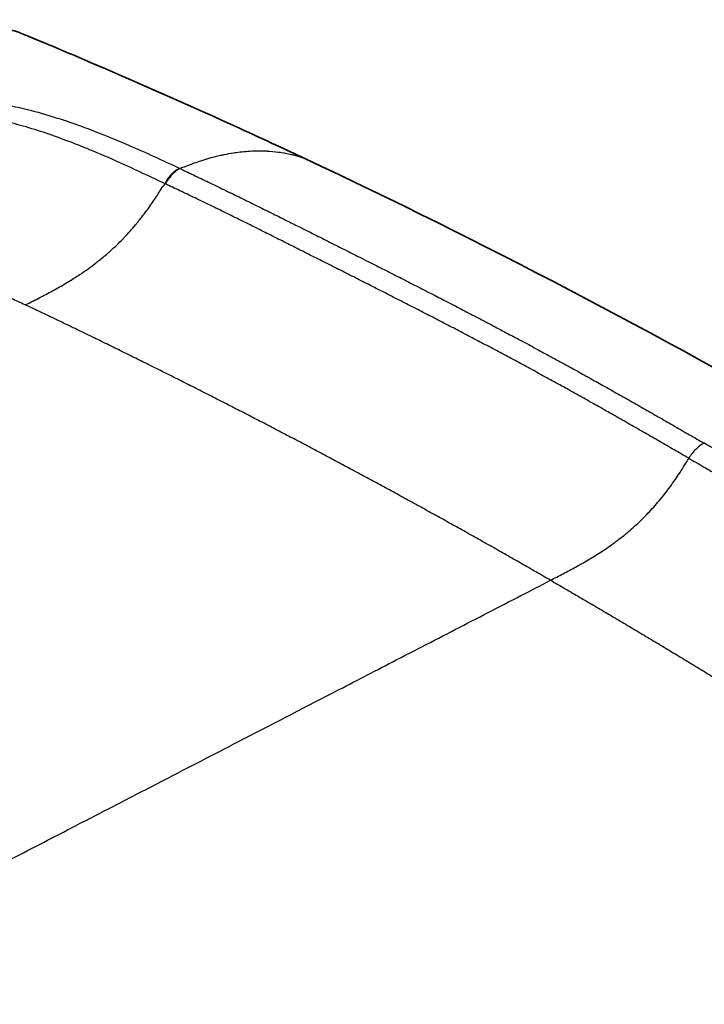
# Model space of a CAD drawing. Header units: millimetres. Extents: x 437 to 2596, y 423 to 1674.
# Tile 14 of 97: x 693 to 770, y 837 to 948. Entities that reach past the tile are written whole.
import ezdxf

# ---------------------------------------------------------------- set-up
doc = ezdxf.new("R2010")
doc.units = ezdxf.units.MM
doc.header["$LTSCALE"] = 5
doc.layers.add('0_CWD_4', color=7, linetype='Continuous', lineweight=25)
doc.layers.add('0_CWD_Line_035', color=7, linetype='Continuous', lineweight=35)

msp = doc.modelspace()

# ---------------------------------------------------------------- linework, layer by layer
at = {"layer": '0_CWD_4'}
msp.add_line((722.36, 925.66), (722.36, 925.65), dxfattribs=at)
for points in [[(692.76, 946.55), (692.78, 946.55), (692.81, 946.54), (692.83, 946.54)], [(721.64, 933.91), (721.65, 933.91), (721.66, 933.9), (721.67, 933.9)], [(724.85, 932.41), (724.86, 932.41), (724.87, 932.4), (724.88, 932.4)], [(783.9, 901.51), (783.35, 901.83), (782.25, 902.46), (780.59, 903.41), (778.93, 904.36), (777.26, 905.31), (775.59, 906.25), (773.93, 907.17), (772.25, 908.11), (770.59, 909.03), (768.92, 909.95), (767.24, 910.87), (765.57, 911.78), (763.88, 912.7), (762.21, 913.59), (760.52, 914.5), (758.85, 915.39), (757.15, 916.29), (755.48, 917.17), (753.78, 918.06), (752.1, 918.93), (750.41, 919.8), (748.71, 920.68), (747.02, 921.54), (745.32, 922.4), (743.63, 923.26), (741.93, 924.11), (740.23, 924.96), (738.52, 925.81), (736.83, 926.64), (735.1, 927.49), (733.42, 928.31), (731.69, 929.15), (729.99, 929.97), (728.28, 930.79), (726.56, 931.61), (725.42, 932.14), (724.85, 932.41)], [(709.14, 929.55), (709.14, 929.55), (709.14, 929.55), (709.14, 929.55)], [(693.33, 915.94), (693.36, 915.93), (693.39, 915.91), (693.42, 915.9)], [(752.58, 884.88), (752.02, 885.2), (750.92, 885.83), (749.26, 886.78), (747.58, 887.74), (745.93, 888.67), (744.26, 889.62), (742.59, 890.55), (740.92, 891.48), (739.24, 892.41), (737.57, 893.33), (735.88, 894.26), (734.21, 895.17), (732.53, 896.08), (730.85, 896.99), (729.17, 897.89), (727.48, 898.79), (725.8, 899.68), (724.1, 900.58), (722.41, 901.46), (720.72, 902.34), (719.02, 903.23), (717.34, 904.09), (715.62, 904.97), (713.94, 905.83), (712.23, 906.69), (710.52, 907.56), (708.83, 908.4), (707.11, 909.26), (705.42, 910.1), (703.7, 910.94), (702, 911.78), (700.28, 912.61), (698.57, 913.44), (696.85, 914.27), (695.14, 915.08), (693.99, 915.63), (693.42, 915.9)], [(752.58, 884.88), (753.13, 884.56), (754.24, 883.92), (755.89, 882.95), (757.56, 881.98), (759.2, 881.01), (760.85, 880.04), (762.5, 879.05), (764.15, 878.07), (765.8, 877.08), (767.44, 876.09), (769.09, 875.08), (770.73, 874.09), (772.36, 873.08), (774, 872.07), (775.63, 871.06), (777.27, 870.04), (778.9, 869.02), (780.54, 867.99), (782.16, 866.97), (783.78, 865.93), (785.42, 864.89), (787.03, 863.86), (788.67, 862.8), (790.27, 861.76), (791.89, 860.71), (793.51, 859.65), (795.11, 858.59), (796.73, 857.52), (798.33, 856.46), (799.94, 855.38), (801.54, 854.31), (803.15, 853.22), (804.75, 852.14), (806.35, 851.05), (807.94, 849.96), (809.01, 849.22), (809.54, 848.86)]]:
    msp.add_open_spline(points, degree=3, dxfattribs=at)
for points, knots in [([(721.64, 933.91), (721.47, 933.99), (721.3, 934.06), (721.14, 934.14), (720.93, 934.24), (720.72, 934.33), (720.51, 934.43), (720.31, 934.53), (720.1, 934.62), (719.89, 934.72), (719.69, 934.81), (719.48, 934.91), (719.27, 935), (719.07, 935.1), (718.86, 935.19), (718.65, 935.29), (718.44, 935.38), (718.24, 935.48), (718.03, 935.57), (717.82, 935.67), (717.61, 935.76), (717.41, 935.86), (717.2, 935.95), (717, 936.05), (716.79, 936.14), (716.58, 936.23), (716.38, 936.33), (716.17, 936.42), (715.96, 936.52), (715.75, 936.61), (715.54, 936.71), (715.34, 936.8), (715.13, 936.89), (714.92, 936.99), (714.77, 937.06), (714.62, 937.12), (714.47, 937.19), (714.41, 937.22), (714.35, 937.24), (714.3, 937.27), (714.09, 937.36), (713.89, 937.45), (713.68, 937.55), (713.47, 937.64), (713.26, 937.74), (713.05, 937.83), (712.84, 937.92), (712.64, 938.02), (712.43, 938.11), (712.22, 938.2), (712.01, 938.29), (711.81, 938.39), (711.6, 938.48), (711.39, 938.57), (711.18, 938.67), (710.97, 938.76), (710.77, 938.85), (710.56, 938.94), (710.35, 939.04), (710.14, 939.13), (709.93, 939.22), (709.72, 939.31), (709.51, 939.41), (709.3, 939.5), (709.1, 939.59), (708.89, 939.68), (708.68, 939.78), (708.47, 939.87), (708.26, 939.96), (708.06, 940.05), (707.85, 940.14), (707.64, 940.23), (707.44, 940.32), (707.38, 940.35), (707.33, 940.37), (707.27, 940.4), (707.12, 940.46), (706.96, 940.53), (706.81, 940.6), (706.6, 940.69), (706.39, 940.78), (706.18, 940.87), (705.98, 940.96), (705.77, 941.05), (705.56, 941.14), (705.35, 941.23), (705.14, 941.33), (704.93, 941.42), (704.72, 941.51), (704.51, 941.6), (704.3, 941.69), (704.09, 941.78), (703.88, 941.87), (703.67, 941.96), (703.47, 942.05), (703.26, 942.14), (703.05, 942.23), (702.84, 942.32), (702.63, 942.41), (702.42, 942.5), (702.21, 942.59), (702, 942.68), (701.8, 942.77), (701.59, 942.86), (701.38, 942.95), (701.17, 943.04), (700.96, 943.13), (700.75, 943.22), (700.54, 943.31), (700.37, 943.38), (700.21, 943.45), (700.04, 943.52), (700, 943.54), (699.96, 943.56), (699.91, 943.57), (699.7, 943.66), (699.49, 943.75), (699.28, 943.84), (699.07, 943.93), (698.86, 944.02), (698.65, 944.11), (698.45, 944.2), (698.24, 944.28), (698.03, 944.37), (697.82, 944.46), (697.61, 944.55), (697.4, 944.64), (697.19, 944.72), (696.98, 944.81), (696.77, 944.9), (696.65, 944.95), (696.53, 945), (696.42, 945.05), (696.32, 945.09), (696.23, 945.13), (696.13, 945.17), (695.92, 945.25), (695.72, 945.34), (695.51, 945.43), (695.3, 945.51), (695.09, 945.6), (694.88, 945.69), (694.78, 945.73), (694.69, 945.77), (694.6, 945.8), (694.48, 945.85), (694.36, 945.9), (694.24, 945.95), (694.06, 946.03), (693.88, 946.1), (693.69, 946.18), (693.67, 946.19), (693.64, 946.2), (693.61, 946.21), (693.49, 946.27), (693.36, 946.32), (693.23, 946.37), (693.15, 946.4), (693.07, 946.44), (692.98, 946.47), (692.91, 946.5), (692.83, 946.53), (692.76, 946.55)], [0, 0, 0, 0, 0.017578, 0.017578, 0.017578, 0.039179, 0.039179, 0.039179, 0.060808, 0.060808, 0.060808, 0.082461, 0.082461, 0.082461, 0.104134, 0.104134, 0.104134, 0.125823, 0.125823, 0.125823, 0.147523, 0.147523, 0.147523, 0.169231, 0.169231, 0.169231, 0.190943, 0.190943, 0.190943, 0.212654, 0.212654, 0.212654, 0.234361, 0.234361, 0.234361, 0.25, 0.25, 0.25, 0.256057, 0.256057, 0.256057, 0.277719, 0.277719, 0.277719, 0.299345, 0.299345, 0.299345, 0.320948, 0.320948, 0.320948, 0.342539, 0.342539, 0.342539, 0.364128, 0.364128, 0.364128, 0.385727, 0.385727, 0.385727, 0.407346, 0.407346, 0.407346, 0.428997, 0.428997, 0.428997, 0.45069, 0.45069, 0.45069, 0.472438, 0.472438, 0.472438, 0.494252, 0.494252, 0.494252, 0.5, 0.5, 0.5, 0.516106, 0.516106, 0.516106, 0.537913, 0.537913, 0.537913, 0.559674, 0.559674, 0.559674, 0.581396, 0.581396, 0.581396, 0.603085, 0.603085, 0.603085, 0.624749, 0.624749, 0.624749, 0.646392, 0.646392, 0.646392, 0.668021, 0.668021, 0.668021, 0.689642, 0.689642, 0.689642, 0.711262, 0.711262, 0.711262, 0.732887, 0.732887, 0.732887, 0.75, 0.75, 0.75, 0.754523, 0.754523, 0.754523, 0.77617, 0.77617, 0.77617, 0.797835, 0.797835, 0.797835, 0.819524, 0.819524, 0.819524, 0.841247, 0.841247, 0.841247, 0.863012, 0.863012, 0.863012, 0.875, 0.875, 0.875, 0.8848, 0.8848, 0.8848, 0.90647, 0.90647, 0.90647, 0.928109, 0.928109, 0.928109, 0.9375, 0.9375, 0.9375, 0.949824, 0.949824, 0.949824, 0.96875, 0.96875, 0.96875, 0.971483, 0.971483, 0.971483, 0.984375, 0.984375, 0.984375, 0.992768, 0.992768, 0.992768, 1, 1, 1, 1]), ([(674, 939.23), (675.45, 939.35), (676.92, 939.44), (678.37, 939.48), (678.59, 939.49), (678.81, 939.5), (679.04, 939.5), (680.7, 939.53), (682.33, 939.49), (683.89, 939.4), (684.47, 939.37), (685.04, 939.33), (685.61, 939.28), (686.59, 939.19), (687.58, 939.07), (688.65, 938.91), (689.61, 938.77), (690.64, 938.59), (691.69, 938.37), (692.48, 938.2), (693.29, 938.01), (694.09, 937.8), (695.07, 937.55), (696.04, 937.27), (697, 936.96), (697.88, 936.68), (698.74, 936.39), (699.61, 936.07), (700.35, 935.8), (701.08, 935.52), (701.82, 935.23), (702.9, 934.81), (703.99, 934.35), (705.1, 933.88), (706.95, 933.07), (708.85, 932.2), (710.79, 931.29)], [0, 0, 0, 0, 0.1238137, 0.1238137, 0.1238137, 0.1428571, 0.1428571, 0.1428571, 0.2857143, 0.2857143, 0.2857143, 0.3384186, 0.3384186, 0.3384186, 0.4285714, 0.4285714, 0.4285714, 0.5096764, 0.5096764, 0.5096764, 0.5714286, 0.5714286, 0.5714286, 0.6464392, 0.6464392, 0.6464392, 0.7142857, 0.7142857, 0.7142857, 0.7721946, 0.7721946, 0.7721946, 0.8571429, 0.8571429, 0.8571429, 0.9999997, 0.9999997, 0.9999997, 0.9999997]), ([(709.14, 929.55), (707.21, 930.47), (705.36, 931.34), (703.57, 932.14), (702.48, 932.62), (701.41, 933.08), (700.36, 933.51), (699.66, 933.79), (698.98, 934.06), (698.3, 934.32), (697.44, 934.64), (696.59, 934.95), (695.74, 935.24), (694.88, 935.53), (694.02, 935.8), (693.15, 936.04), (692.35, 936.27), (691.55, 936.47), (690.75, 936.66), (689.85, 936.87), (688.96, 937.04), (688.11, 937.19), (687.07, 937.38), (686.09, 937.51), (685.13, 937.61), (684.63, 937.66), (684.13, 937.7), (683.63, 937.74), (682.15, 937.84), (680.61, 937.89), (679.06, 937.87), (678.84, 937.87), (678.63, 937.86), (678.41, 937.86), (677.07, 937.82), (675.71, 937.74), (674.37, 937.61)], [0.0000006, 0.0000006, 0.0000006, 0.0000006, 0.1428571, 0.1428571, 0.1428571, 0.2292464, 0.2292464, 0.2292464, 0.2857143, 0.2857143, 0.2857143, 0.3565996, 0.3565996, 0.3565996, 0.4285714, 0.4285714, 0.4285714, 0.4951628, 0.4951628, 0.4951628, 0.5714286, 0.5714286, 0.5714286, 0.6657262, 0.6657262, 0.6657262, 0.7142857, 0.7142857, 0.7142857, 0.8571429, 0.8571429, 0.8571429, 0.8769258, 0.8769258, 0.8769258, 1, 1, 1, 1]), ([(710.79, 931.29), (711.03, 931.37), (711.27, 931.45), (711.52, 931.54), (711.57, 931.56), (711.62, 931.58), (711.67, 931.6), (711.86, 931.67), (712.05, 931.75), (712.25, 931.82), (712.5, 931.92), (712.76, 932.01), (713.03, 932.1), (713.2, 932.15), (713.36, 932.21), (713.53, 932.26), (713.65, 932.3), (713.77, 932.33), (713.89, 932.37), (714.18, 932.45), (714.49, 932.54), (714.81, 932.62), (714.99, 932.67), (715.18, 932.71), (715.38, 932.76), (715.52, 932.79), (715.66, 932.82), (715.8, 932.85), (716.14, 932.92), (716.5, 932.98), (716.87, 933.04), (716.97, 933.06), (717.07, 933.07), (717.18, 933.09), (717.45, 933.12), (717.73, 933.16), (718.02, 933.18), (718.32, 933.21), (718.62, 933.24), (718.93, 933.25), (719.04, 933.25), (719.15, 933.26), (719.25, 933.26), (719.67, 933.27), (720.11, 933.27), (720.56, 933.25), (720.58, 933.25), (720.61, 933.25), (720.64, 933.24), (721.06, 933.22), (721.49, 933.18), (721.93, 933.12), (722.05, 933.11), (722.16, 933.09), (722.28, 933.07), (722.64, 933.01), (723, 932.94), (723.37, 932.85), (723.53, 932.82), (723.69, 932.77), (723.85, 932.73), (724.18, 932.64), (724.51, 932.53), (724.85, 932.41)], [0, 0, 0, 0, 0.076923, 0.076923, 0.076923, 0.092925, 0.092925, 0.092925, 0.153846, 0.153846, 0.153846, 0.230769, 0.230769, 0.230769, 0.276644, 0.276644, 0.276644, 0.307692, 0.307692, 0.307692, 0.384615, 0.384615, 0.384615, 0.429476, 0.429476, 0.429476, 0.461538, 0.461538, 0.461538, 0.538462, 0.538462, 0.538462, 0.559556, 0.559556, 0.559556, 0.615385, 0.615385, 0.615385, 0.672937, 0.672937, 0.672937, 0.692308, 0.692308, 0.692308, 0.769231, 0.769231, 0.769231, 0.773936, 0.773936, 0.773936, 0.846154, 0.846154, 0.846154, 0.864947, 0.864947, 0.864947, 0.923077, 0.923077, 0.923077, 0.948181, 0.948181, 0.948181, 1, 1, 1, 1]), ([(721.64, 933.91), (721.68, 933.89), (721.71, 933.87), (721.75, 933.86), (721.96, 933.76), (722.17, 933.67), (722.37, 933.57), (722.58, 933.47), (722.79, 933.38), (722.99, 933.28), (723.2, 933.18), (723.41, 933.09), (723.62, 932.99), (723.82, 932.89), (724.03, 932.8), (724.24, 932.7), (724.44, 932.6), (724.65, 932.51), (724.85, 932.41)], [0, 0, 0, 0, 0.035713, 0.035713, 0.035713, 0.228568, 0.228568, 0.228568, 0.421424, 0.421424, 0.421424, 0.614279, 0.614279, 0.614279, 0.807134, 0.807134, 0.807134, 1, 1, 1, 1]), ([(710.78, 931.29), (710.57, 931.2), (710.36, 931.07), (710.16, 930.9), (710.05, 930.82), (709.96, 930.73), (709.86, 930.63), (709.77, 930.53), (709.68, 930.42), (709.59, 930.31), (709.42, 930.08), (709.27, 929.83), (709.14, 929.56)], [0.0002493, 0.0002493, 0.0002493, 0.0002493, 0.3333333, 0.3333333, 0.3333333, 0.5001567, 0.5001567, 0.5001567, 0.6666667, 0.6666667, 0.6666667, 0.9963638, 0.9963638, 0.9963638, 0.9963638]), ([(710.78, 931.29), (710.61, 931.18), (710.24, 930.9), (709.65, 930.29), (709.3, 929.8), (709.14, 929.55)], [0.0000868, 0.0000868, 0.0000868, 0.0000868, 0.3333333, 0.6666667, 1, 1, 1, 1]), ([(710.78, 931.28), (710.8, 931.28), (710.82, 931.27), (710.84, 931.26), (711.41, 930.99), (711.98, 930.71), (712.55, 930.44), (713.12, 930.17), (713.69, 929.9), (714.26, 929.62), (714.83, 929.35), (715.41, 929.07), (715.98, 928.79), (716.55, 928.51), (717.12, 928.24), (717.69, 927.96), (718.25, 927.68), (718.83, 927.4), (719.4, 927.12), (719.97, 926.84), (720.53, 926.56), (721.1, 926.28), (721.67, 926), (722.23, 925.71), (722.8, 925.43), (723.27, 925.2), (723.74, 924.96), (724.2, 924.73), (724.3, 924.68), (724.4, 924.63), (724.5, 924.58), (725.07, 924.3), (725.63, 924.02), (726.19, 923.73), (726.76, 923.45), (727.33, 923.16), (727.9, 922.87), (728.03, 922.81), (728.16, 922.74), (728.29, 922.67), (728.73, 922.45), (729.16, 922.24), (729.59, 922.02), (730.16, 921.73), (730.73, 921.45), (731.3, 921.16), (731.66, 920.98), (732.02, 920.79), (732.39, 920.61), (732.59, 920.51), (732.79, 920.4), (732.99, 920.3), (733.56, 920.02), (734.13, 919.73), (734.69, 919.44), (735.26, 919.15), (735.83, 918.87), (736.39, 918.58), (736.96, 918.29), (737.52, 918), (738.09, 917.71), (738.65, 917.42), (739.21, 917.14), (739.77, 916.85), (740.04, 916.71), (740.3, 916.58), (740.56, 916.44), (740.86, 916.29), (741.17, 916.13), (741.47, 915.97), (742.03, 915.68), (742.6, 915.39), (743.16, 915.09), (743.73, 914.8), (744.28, 914.51), (744.85, 914.22), (745.41, 913.92), (745.98, 913.62), (746.54, 913.33), (747.1, 913.03), (747.66, 912.73), (748.22, 912.44), (748.38, 912.35), (748.55, 912.27), (748.71, 912.18), (749.11, 911.97), (749.51, 911.75), (749.91, 911.54), (750.47, 911.24), (751.03, 910.93), (751.59, 910.63), (752.15, 910.33), (752.71, 910.03), (753.26, 909.72), (753.82, 909.42), (754.38, 909.11), (754.94, 908.81), (755.49, 908.5), (756.05, 908.19), (756.61, 907.88), (756.67, 907.85), (756.73, 907.81), (756.8, 907.78), (757.29, 907.5), (757.79, 907.23), (758.28, 906.95), (758.84, 906.64), (759.39, 906.32), (759.95, 906.01), (760.5, 905.7), (761.05, 905.39), (761.61, 905.07), (762.16, 904.76), (762.72, 904.44), (763.27, 904.12), (763.83, 903.81), (764.38, 903.49), (764.93, 903.17), (765.49, 902.85), (766.04, 902.54), (766.59, 902.22), (767.15, 901.9), (767.7, 901.58), (768.25, 901.26), (768.8, 900.95), (769.35, 900.63), (769.91, 900.31)], [0.000004, 0.000004, 0.000004, 0.000004, 0.0009238, 0.0009238, 0.0009238, 0.0294688, 0.0294688, 0.0294688, 0.0580138, 0.0580138, 0.0580138, 0.0865589, 0.0865589, 0.0865589, 0.1151039, 0.1151039, 0.1151039, 0.1436489, 0.1436489, 0.1436489, 0.172194, 0.172194, 0.172194, 0.200739, 0.200739, 0.200739, 0.2242877, 0.2242877, 0.2242877, 0.2292841, 0.2292841, 0.2292841, 0.2578291, 0.2578291, 0.2578291, 0.2863741, 0.2863741, 0.2863741, 0.2930627, 0.2930627, 0.2930627, 0.3149192, 0.3149192, 0.3149192, 0.3434642, 0.3434642, 0.3434642, 0.3617685, 0.3617685, 0.3617685, 0.3720092, 0.3720092, 0.3720092, 0.4005543, 0.4005543, 0.4005543, 0.4290993, 0.4290993, 0.4290993, 0.4576443, 0.4576443, 0.4576443, 0.4861894, 0.4861894, 0.4861894, 0.4994749, 0.4994749, 0.4994749, 0.5147344, 0.5147344, 0.5147344, 0.5432794, 0.5432794, 0.5432794, 0.5718245, 0.5718245, 0.5718245, 0.6003695, 0.6003695, 0.6003695, 0.6289145, 0.6289145, 0.6289145, 0.6371217, 0.6371217, 0.6371217, 0.6574596, 0.6574596, 0.6574596, 0.6860046, 0.6860046, 0.6860046, 0.7145496, 0.7145496, 0.7145496, 0.7430947, 0.7430947, 0.7430947, 0.7716397, 0.7716397, 0.7716397, 0.7747971, 0.7747971, 0.7747971, 0.8001848, 0.8001848, 0.8001848, 0.8287298, 0.8287298, 0.8287298, 0.8572748, 0.8572748, 0.8572748, 0.8858199, 0.8858199, 0.8858199, 0.9143649, 0.9143649, 0.9143649, 0.9429099, 0.9429099, 0.9429099, 0.971455, 0.971455, 0.971455, 1, 1, 1, 1]), ([(693.42, 915.9), (693.97, 916.19), (694.51, 916.46), (695.03, 916.73), (695.06, 916.74), (695.09, 916.76), (695.12, 916.78), (695.65, 917.05), (696.15, 917.32), (696.64, 917.59), (696.65, 917.6), (696.67, 917.61), (696.68, 917.61), (697.19, 917.89), (697.67, 918.17), (698.14, 918.45), (698.18, 918.47), (698.22, 918.5), (698.25, 918.52), (698.68, 918.77), (699.08, 919.03), (699.47, 919.29), (699.6, 919.37), (699.74, 919.46), (699.87, 919.55), (700.15, 919.74), (700.42, 919.93), (700.68, 920.12), (700.95, 920.32), (701.21, 920.52), (701.47, 920.72), (701.57, 920.8), (701.67, 920.88), (701.77, 920.96), (702.12, 921.24), (702.45, 921.52), (702.76, 921.79), (702.85, 921.87), (702.95, 921.95), (703.04, 922.03), (703.25, 922.23), (703.45, 922.42), (703.65, 922.6), (703.93, 922.87), (704.2, 923.14), (704.45, 923.4), (704.48, 923.44), (704.52, 923.48), (704.56, 923.52), (704.77, 923.74), (704.97, 923.95), (705.16, 924.17), (705.39, 924.42), (705.6, 924.67), (705.8, 924.91), (705.87, 924.99), (705.94, 925.08), (706.01, 925.16), (706.14, 925.32), (706.26, 925.47), (706.39, 925.63), (706.57, 925.86), (706.74, 926.09), (706.91, 926.31), (707.07, 926.52), (707.22, 926.73), (707.37, 926.94), (707.38, 926.95), (707.39, 926.96), (707.39, 926.97), (707.55, 927.19), (707.7, 927.4), (707.84, 927.62), (707.99, 927.84), (708.14, 928.05), (708.27, 928.27), (708.39, 928.45), (708.5, 928.64), (708.62, 928.82), (708.64, 928.85), (708.66, 928.88), (708.68, 928.92), (708.83, 929.13), (708.98, 929.34), (709.14, 929.55)], [0, 0, 0, 0, 0.052503, 0.052503, 0.052503, 0.055556, 0.055556, 0.055556, 0.109575, 0.109575, 0.109575, 0.111111, 0.111111, 0.111111, 0.166667, 0.166667, 0.166667, 0.171291, 0.171291, 0.171291, 0.222222, 0.222222, 0.222222, 0.239983, 0.239983, 0.239983, 0.277778, 0.277778, 0.277778, 0.317173, 0.317173, 0.317173, 0.333333, 0.333333, 0.333333, 0.388889, 0.388889, 0.388889, 0.405374, 0.405374, 0.405374, 0.444444, 0.444444, 0.444444, 0.5, 0.5, 0.5, 0.508341, 0.508341, 0.508341, 0.555556, 0.555556, 0.555556, 0.611111, 0.611111, 0.611111, 0.63009, 0.63009, 0.63009, 0.666667, 0.666667, 0.666667, 0.722222, 0.722222, 0.722222, 0.774839, 0.774839, 0.774839, 0.777778, 0.777778, 0.777778, 0.833333, 0.833333, 0.833333, 0.888889, 0.888889, 0.888889, 0.936252, 0.936252, 0.936252, 0.944444, 0.944444, 0.944444, 1, 1, 1, 1]), ([(768.16, 898.63), (767.61, 898.94), (766.5, 899.58), (764.85, 900.53), (763.19, 901.49), (761.53, 902.44), (759.86, 903.39), (758.2, 904.33), (756.53, 905.27), (754.87, 906.2), (753.19, 907.13), (751.52, 908.04), (749.84, 908.95), (748.16, 909.86), (746.47, 910.76), (744.8, 911.64), (743.09, 912.54), (741.42, 913.41), (739.72, 914.29), (738.03, 915.16), (736.34, 916.03), (734.64, 916.89), (732.94, 917.76), (731.24, 918.62), (729.55, 919.48), (727.84, 920.34), (726.15, 921.19), (724.44, 922.05), (722.75, 922.9), (721.05, 923.75), (719.35, 924.61), (717.65, 925.45), (715.93, 926.3), (714.24, 927.12), (712.51, 927.96), (710.83, 928.76), (709.7, 929.29), (709.14, 929.55)], [0, 0, 0, 0, 0.028597, 0.057194, 0.085792, 0.114389, 0.142986, 0.171583, 0.20018, 0.228777, 0.257375, 0.285972, 0.314569, 0.343166, 0.371763, 0.40036, 0.428958, 0.457555, 0.486152, 0.514749, 0.543346, 0.571943, 0.600541, 0.629138, 0.657735, 0.686332, 0.714929, 0.743526, 0.772124, 0.800721, 0.829318, 0.857915, 0.886512, 0.91511, 0.943707, 0.972304, 1, 1, 1, 1]), ([(673.2, 915.82), (673.44, 915.94), (673.69, 916.05), (673.94, 916.17), (674.16, 916.27), (674.39, 916.38), (674.63, 916.48), (675.13, 916.71), (675.67, 916.95), (676.26, 917.19), (676.42, 917.25), (676.57, 917.31), (676.73, 917.37), (677.2, 917.54), (677.69, 917.71), (678.22, 917.86), (678.82, 918.03), (679.46, 918.17), (680.13, 918.29), (680.27, 918.31), (680.4, 918.33), (680.54, 918.35), (681.37, 918.47), (682.25, 918.54), (683.14, 918.56), (683.76, 918.57), (684.38, 918.56), (684.99, 918.52), (685.25, 918.5), (685.51, 918.48), (685.76, 918.45), (686.6, 918.36), (687.4, 918.22), (688.12, 918.03), (688.85, 917.84), (689.5, 917.61), (690.1, 917.38), (690.71, 917.14), (691.26, 916.9), (691.79, 916.66), (692.32, 916.42), (692.84, 916.18), (693.33, 915.94)], [0, 0, 0, 0, 0.053631, 0.053631, 0.053631, 0.1, 0.1, 0.1, 0.2, 0.2, 0.2, 0.225751, 0.225751, 0.225751, 0.3, 0.3, 0.3, 0.383111, 0.383111, 0.383111, 0.4, 0.4, 0.4, 0.5, 0.5, 0.5, 0.570202, 0.570202, 0.570202, 0.6, 0.6, 0.6, 0.7, 0.7, 0.7, 0.8, 0.8, 0.8, 0.9, 0.9, 0.9, 1, 1, 1, 1]), ([(769.91, 900.31), (769.6, 900.18), (769.27, 899.95), (768.97, 899.66), (768.66, 899.36), (768.38, 899), (768.16, 898.63)], [0.0001232, 0.0001232, 0.0001232, 0.0001232, 0.4989805, 0.4989805, 0.4989805, 1, 1, 1, 1]), ([(826.85, 864.27), (826.84, 864.28), (826.82, 864.29), (826.8, 864.31), (826.27, 864.67), (825.74, 865.04), (825.21, 865.4), (824.68, 865.76), (824.15, 866.12), (823.62, 866.48), (823.09, 866.85), (822.55, 867.21), (822.01, 867.57), (821.48, 867.93), (820.95, 868.29), (820.41, 868.65), (819.88, 869.01), (819.34, 869.37), (818.8, 869.73), (818.27, 870.09), (817.73, 870.44), (817.2, 870.8), (816.66, 871.15), (816.12, 871.51), (815.59, 871.86), (815.14, 872.15), (814.7, 872.45), (814.26, 872.74), (814.16, 872.8), (814.07, 872.86), (813.98, 872.92), (813.44, 873.28), (812.91, 873.63), (812.37, 873.98), (811.83, 874.33), (811.29, 874.68), (810.75, 875.04), (810.63, 875.12), (810.5, 875.2), (810.38, 875.28), (809.96, 875.55), (809.55, 875.82), (809.14, 876.09), (808.6, 876.44), (808.06, 876.8), (807.52, 877.15), (807.18, 877.38), (806.83, 877.6), (806.49, 877.83), (806.3, 877.95), (806.1, 878.08), (805.91, 878.2), (805.37, 878.55), (804.84, 878.9), (804.3, 879.26), (803.76, 879.61), (803.22, 879.96), (802.68, 880.31), (802.14, 880.66), (801.6, 881.01), (801.06, 881.35), (800.52, 881.7), (799.99, 882.05), (799.45, 882.39), (799.2, 882.56), (798.95, 882.72), (798.69, 882.88), (798.4, 883.06), (798.11, 883.25), (797.83, 883.44), (797.28, 883.78), (796.74, 884.13), (796.2, 884.47), (795.66, 884.82), (795.12, 885.16), (794.58, 885.5), (794.04, 885.85), (793.49, 886.19), (792.95, 886.53), (792.4, 886.88), (791.86, 887.21), (791.32, 887.55), (791.17, 887.65), (791.01, 887.75), (790.85, 887.85), (790.47, 888.09), (790.08, 888.33), (789.69, 888.57), (789.14, 888.91), (788.6, 889.25), (788.05, 889.58), (787.51, 889.92), (786.96, 890.25), (786.42, 890.58), (785.87, 890.92), (785.32, 891.25), (784.78, 891.58), (784.23, 891.91), (783.68, 892.24), (783.13, 892.57), (783.07, 892.61), (783.01, 892.64), (782.95, 892.68), (782.46, 892.97), (781.97, 893.26), (781.48, 893.55), (780.93, 893.88), (780.38, 894.21), (779.83, 894.53), (779.28, 894.85), (778.73, 895.18), (778.18, 895.5), (777.63, 895.82), (777.08, 896.15), (776.53, 896.47), (775.98, 896.79), (775.43, 897.11), (774.87, 897.43), (774.32, 897.75), (773.77, 898.08), (773.22, 898.39), (772.66, 898.71), (772.11, 899.03), (771.56, 899.35), (771.01, 899.67), (770.46, 899.99), (769.91, 900.31)], [0.0000653, 0.0000653, 0.0000653, 0.0000653, 0.0009238, 0.0009238, 0.0009238, 0.0294688, 0.0294688, 0.0294688, 0.0580138, 0.0580138, 0.0580138, 0.0865589, 0.0865589, 0.0865589, 0.1151039, 0.1151039, 0.1151039, 0.1436489, 0.1436489, 0.1436489, 0.172194, 0.172194, 0.172194, 0.200739, 0.200739, 0.200739, 0.2242877, 0.2242877, 0.2242877, 0.2292841, 0.2292841, 0.2292841, 0.2578291, 0.2578291, 0.2578291, 0.2863741, 0.2863741, 0.2863741, 0.2930627, 0.2930627, 0.2930627, 0.3149192, 0.3149192, 0.3149192, 0.3434642, 0.3434642, 0.3434642, 0.3617685, 0.3617685, 0.3617685, 0.3720092, 0.3720092, 0.3720092, 0.4005543, 0.4005543, 0.4005543, 0.4290993, 0.4290993, 0.4290993, 0.4576443, 0.4576443, 0.4576443, 0.4861894, 0.4861894, 0.4861894, 0.4994749, 0.4994749, 0.4994749, 0.5147344, 0.5147344, 0.5147344, 0.5432794, 0.5432794, 0.5432794, 0.5718245, 0.5718245, 0.5718245, 0.6003695, 0.6003695, 0.6003695, 0.6289145, 0.6289145, 0.6289145, 0.6371217, 0.6371217, 0.6371217, 0.6574596, 0.6574596, 0.6574596, 0.6860046, 0.6860046, 0.6860046, 0.7145496, 0.7145496, 0.7145496, 0.7430947, 0.7430947, 0.7430947, 0.7716397, 0.7716397, 0.7716397, 0.7747971, 0.7747971, 0.7747971, 0.8001848, 0.8001848, 0.8001848, 0.8287298, 0.8287298, 0.8287298, 0.8572748, 0.8572748, 0.8572748, 0.8858199, 0.8858199, 0.8858199, 0.9143649, 0.9143649, 0.9143649, 0.9429099, 0.9429099, 0.9429099, 0.971455, 0.971455, 0.971455, 1, 1, 1, 1]), ([(752.58, 884.88), (752.81, 885), (753.05, 885.12), (753.28, 885.24), (753.52, 885.36), (753.75, 885.49), (753.99, 885.61), (754.22, 885.73), (754.46, 885.86), (754.7, 885.98), (754.93, 886.11), (755.17, 886.24), (755.4, 886.37), (755.64, 886.5), (755.87, 886.63), (756.11, 886.76), (756.34, 886.89), (756.58, 887.03), (756.81, 887.17), (757.05, 887.31), (757.29, 887.45), (757.52, 887.6), (757.76, 887.74), (757.99, 887.89), (758.23, 888.04), (758.46, 888.19), (758.7, 888.35), (758.93, 888.51), (759.17, 888.67), (759.4, 888.84), (759.63, 889.01), (759.87, 889.18), (760.1, 889.35), (760.33, 889.53), (760.57, 889.71), (760.8, 889.89), (761.03, 890.08), (761.26, 890.27), (761.49, 890.46), (761.71, 890.66), (761.94, 890.86), (762.17, 891.07), (762.4, 891.28), (762.62, 891.49), (762.85, 891.71), (763.07, 891.93), (763.29, 892.15), (763.5, 892.37), (763.72, 892.6), (763.94, 892.83), (764.15, 893.07), (764.37, 893.31), (764.58, 893.56), (764.79, 893.8), (764.99, 894.05), (765.2, 894.3), (765.4, 894.56), (765.6, 894.82), (765.8, 895.08), (766, 895.34), (766.19, 895.61), (766.39, 895.87), (766.58, 896.14), (766.76, 896.42), (766.95, 896.69), (767.13, 896.97), (767.31, 897.24), (767.49, 897.52), (767.67, 897.81), (767.84, 898.09), (767.95, 898.27), (768.06, 898.45), (768.16, 898.63)], [0, 0, 0, 0, 0.042326, 0.042326, 0.042326, 0.08466, 0.08466, 0.08466, 0.126993, 0.126993, 0.126993, 0.169327, 0.169327, 0.169327, 0.211661, 0.211661, 0.211661, 0.253995, 0.253995, 0.253995, 0.296328, 0.296328, 0.296328, 0.338662, 0.338662, 0.338662, 0.380996, 0.380996, 0.380996, 0.42333, 0.42333, 0.42333, 0.465663, 0.465663, 0.465663, 0.507997, 0.507997, 0.507997, 0.550331, 0.550331, 0.550331, 0.592665, 0.592665, 0.592665, 0.634999, 0.634999, 0.634999, 0.677332, 0.677332, 0.677332, 0.719666, 0.719666, 0.719666, 0.762, 0.762, 0.762, 0.804334, 0.804334, 0.804334, 0.846667, 0.846667, 0.846667, 0.889001, 0.889001, 0.889001, 0.931335, 0.931335, 0.931335, 0.973669, 0.973669, 0.973669, 1, 1, 1, 1]), ([(768.16, 898.63), (768.71, 898.31), (769.82, 897.66), (771.47, 896.71), (773.13, 895.75), (774.78, 894.78), (776.44, 893.82), (778.09, 892.85), (779.74, 891.87), (781.39, 890.89), (783.03, 889.89), (784.67, 888.9), (786.31, 887.9), (787.95, 886.89), (789.58, 885.87), (791.2, 884.86), (792.84, 883.82), (794.45, 882.79), (796.08, 881.75), (797.71, 880.71), (799.32, 879.67), (800.93, 878.62), (802.55, 877.57), (804.17, 876.52), (805.78, 875.47), (807.4, 874.4), (809.01, 873.35), (810.63, 872.29), (812.23, 871.24), (813.85, 870.18), (815.46, 869.12), (817.06, 868.06), (818.68, 866.98), (820.27, 865.91), (821.89, 864.81), (823.45, 863.74), (824.5, 863.01), (825.01, 862.66)], [0, 0, 0, 0, 0.028597, 0.057194, 0.085792, 0.114389, 0.142986, 0.171583, 0.20018, 0.228777, 0.257375, 0.285972, 0.314569, 0.343166, 0.371763, 0.40036, 0.428958, 0.457555, 0.486152, 0.514749, 0.543346, 0.571943, 0.600541, 0.629138, 0.657735, 0.686332, 0.714929, 0.743526, 0.772124, 0.800721, 0.829318, 0.857915, 0.886512, 0.91511, 0.943707, 0.972304, 1, 1, 1, 1]), ([(576.35, 787.6), (576.42, 787.67), (576.49, 787.73), (576.56, 787.79), (576.91, 788.11), (577.25, 788.43), (577.6, 788.74), (577.95, 789.05), (578.3, 789.37), (578.65, 789.67), (579, 789.98), (579.35, 790.29), (579.71, 790.59), (580.06, 790.9), (580.42, 791.2), (580.77, 791.5), (581.12, 791.8), (581.47, 792.1), (581.83, 792.39), (582.18, 792.68), (582.54, 792.98), (582.9, 793.27), (583.25, 793.56), (583.61, 793.84), (583.97, 794.13), (584.32, 794.41), (584.69, 794.7), (585.05, 794.98), (585.4, 795.26), (585.76, 795.53), (586.12, 795.8), (586.48, 796.08), (586.85, 796.36), (587.21, 796.63), (587.57, 796.9), (587.92, 797.16), (588.27, 797.42), (588.62, 797.68), (588.98, 797.94), (589.35, 798.2), (589.72, 798.46), (590.09, 798.73), (590.45, 798.98), (590.81, 799.24), (591.17, 799.49), (591.52, 799.73), (591.88, 799.98), (592.24, 800.22), (592.6, 800.47), (592.97, 800.72), (593.34, 800.97), (593.71, 801.21), (594.07, 801.45), (594.43, 801.69), (594.79, 801.92), (595.15, 802.16), (595.51, 802.39), (595.87, 802.62), (596.23, 802.86), (596.6, 803.09), (596.96, 803.32), (597.32, 803.55), (597.69, 803.78), (598.05, 804), (598.41, 804.23), (598.78, 804.45), (599.14, 804.67), (599.5, 804.9), (599.87, 805.12), (600.23, 805.34), (600.6, 805.56), (600.96, 805.78), (601.33, 806), (601.69, 806.21), (602.05, 806.43), (602.41, 806.64), (602.77, 806.85), (603.13, 807.07), (603.5, 807.28), (603.86, 807.49), (604.23, 807.7), (604.59, 807.91), (604.95, 808.12), (605.31, 808.32), (605.67, 808.53), (606.04, 808.74), (606.41, 808.95), (606.77, 809.15), (607.14, 809.36), (607.5, 809.56), (607.86, 809.77), (608.22, 809.97), (608.59, 810.18), (608.95, 810.38), (609.83, 810.87), (610.67, 811.32), (611.52, 811.79), (612.38, 812.26), (613.26, 812.73), (614.12, 813.2), (614.99, 813.66), (615.83, 814.12), (616.69, 814.57), (617.54, 815.02), (618.4, 815.48), (619.27, 815.93), (620.13, 816.39), (621, 816.85), (621.86, 817.3), (622.72, 817.75), (623.57, 818.19), (624.43, 818.64), (625.29, 819.08), (626.17, 819.54), (627.03, 819.99), (627.89, 820.43), (628.74, 820.87), (629.59, 821.31), (630.45, 821.76), (631.31, 822.2), (632.17, 822.65), (633.04, 823.09), (633.89, 823.54), (634.75, 823.98), (635.61, 824.42), (636.47, 824.87), (637.33, 825.32), (638.2, 825.76), (639.07, 826.21), (639.93, 826.66), (640.79, 827.1), (641.63, 827.54), (642.49, 827.98), (643.34, 828.42), (644.2, 828.86), (645.07, 829.31), (645.94, 829.76), (646.82, 830.22), (647.67, 830.66), (648.53, 831.1), (649.37, 831.53), (650.22, 831.98), (651.08, 832.42), (651.96, 832.88), (652.83, 833.32), (653.69, 833.77), (654.54, 834.21), (655.4, 834.65), (657.43, 835.7), (659.47, 836.76), (661.49, 837.8), (663.9, 839.04), (666.33, 840.3), (668.74, 841.55), (670.91, 842.67), (673.1, 843.8), (675.29, 844.93), (677.24, 845.94), (679.16, 846.93), (681.1, 847.94), (684.68, 849.78), (688.29, 851.65), (691.85, 853.49), (694.23, 854.72), (696.64, 855.97), (699.04, 857.21), (700.49, 857.96), (701.94, 858.7), (703.36, 859.44), (705.24, 860.41), (707.17, 861.41), (709.07, 862.39), (711.84, 863.82), (714.65, 865.27), (717.41, 866.7), (720.91, 868.51), (724.46, 870.34), (727.97, 872.16), (730.08, 873.25), (732.22, 874.36), (734.33, 875.45), (736.83, 876.74), (739.35, 878.04), (741.88, 879.35), (744.35, 880.62), (746.77, 881.88), (749.24, 883.15), (750.36, 883.73), (751.47, 884.3), (752.58, 884.88)], [0, 0, 0, 0, 0.001192, 0.001192, 0.001192, 0.007212, 0.007212, 0.007212, 0.013232, 0.013232, 0.013232, 0.019252, 0.019252, 0.019252, 0.025271, 0.025271, 0.025271, 0.031291, 0.031291, 0.031291, 0.037311, 0.037311, 0.037311, 0.043331, 0.043331, 0.043331, 0.049351, 0.049351, 0.049351, 0.055371, 0.055371, 0.055371, 0.061391, 0.061391, 0.061391, 0.06741, 0.06741, 0.06741, 0.07343, 0.07343, 0.07343, 0.07945, 0.07945, 0.07945, 0.08547, 0.08547, 0.08547, 0.09149, 0.09149, 0.09149, 0.09751, 0.09751, 0.09751, 0.103529, 0.103529, 0.103529, 0.109549, 0.109549, 0.109549, 0.115569, 0.115569, 0.115569, 0.121589, 0.121589, 0.121589, 0.127609, 0.127609, 0.127609, 0.133629, 0.133629, 0.133629, 0.139648, 0.139648, 0.139648, 0.145668, 0.145668, 0.145668, 0.151688, 0.151688, 0.151688, 0.157708, 0.157708, 0.157708, 0.163728, 0.163728, 0.163728, 0.169748, 0.169748, 0.169748, 0.175768, 0.175768, 0.175768, 0.181787, 0.181787, 0.181787, 0.196486, 0.196486, 0.196486, 0.211184, 0.211184, 0.211184, 0.225882, 0.225882, 0.225882, 0.240581, 0.240581, 0.240581, 0.255279, 0.255279, 0.255279, 0.269977, 0.269977, 0.269977, 0.284676, 0.284676, 0.284676, 0.299374, 0.299374, 0.299374, 0.314072, 0.314072, 0.314072, 0.328771, 0.328771, 0.328771, 0.343469, 0.343469, 0.343469, 0.358167, 0.358167, 0.358167, 0.372866, 0.372866, 0.372866, 0.387564, 0.387564, 0.387564, 0.402262, 0.402262, 0.402262, 0.41696, 0.41696, 0.41696, 0.431659, 0.431659, 0.431659, 0.446357, 0.446357, 0.446357, 0.481033, 0.481033, 0.481033, 0.522435, 0.522435, 0.522435, 0.559579, 0.559579, 0.559579, 0.592874, 0.592874, 0.592874, 0.654054, 0.654054, 0.654054, 0.694949, 0.694949, 0.694949, 0.719605, 0.719605, 0.719605, 0.752176, 0.752176, 0.752176, 0.799693, 0.799693, 0.799693, 0.859815, 0.859815, 0.859815, 0.896081, 0.896081, 0.896081, 0.939004, 0.939004, 0.939004, 0.981003, 0.981003, 0.981003, 1, 1, 1, 1])]:
    msp.add_open_spline(points, degree=3, knots=knots, dxfattribs=at)
at = {"layer": '0_CWD_Line_035'}
for p, q in [((721.81, 925.93), (721.81, 925.93)), ((722.84, 925.41), (722.84, 925.41)), ((723.97, 924.85), (723.97, 924.85)), ((722.84, 922.85), (722.84, 922.85)), ((724.01, 922.27), (724.01, 922.27)), ((725.39, 921.57), (725.39, 921.57)), ((744.81, 914.24), (744.81, 914.24)), ((745.5, 913.87), (745.5, 913.87)), ((751.31, 910.78), (751.31, 910.78)), ((751.32, 910.77), (751.32, 910.78)), ((752, 910.41), (752, 910.41)), ((753.6, 909.54), (753.6, 909.54))]:
    msp.add_line(p, q, dxfattribs=at)
for points, knots in [([(673.78, 946.12), (674.92, 946.6), (676.21, 947.01), (679.01, 947.63), (680.55, 947.85), (683.64, 948.04), (685.22, 948.02), (688.25, 947.73), (689.73, 947.47), (691.67, 946.94), (692.27, 946.75), (692.83, 946.54)], [0, 0, 0, 0, 0.439749, 0.439749, 0.901927, 0.901927, 1.369228, 1.369228, 1.840991, 1.840991, 2.063114, 2.063114, 2.063114, 2.063114]), ([(692.83, 946.54), (692.97, 946.48), (693.1, 946.43), (693.45, 946.29), (693.65, 946.21), (694.47, 945.87), (695.08, 945.62), (697.52, 944.6), (699.34, 943.82), (706.64, 940.7), (712.1, 938.28), (718.91, 935.17), (720.29, 934.54), (721.67, 933.9)], [0, 0, 0, 0, 0.054804, 0.054804, 0.137008, 0.137008, 0.383615, 0.383615, 1.12344, 1.12344, 3.343018, 3.343018, 3.906186, 3.906186, 3.906186, 3.906186])]:
    msp.add_open_spline(points, degree=3, knots=knots, dxfattribs=at)
for points in [[(721.67, 933.9), (721.67, 933.9), (721.67, 933.9), (721.67, 933.9)], [(721.67, 933.9), (722.74, 933.4), (723.81, 932.9), (724.88, 932.4)], [(724.88, 932.4), (744.89, 923), (764.61, 912.66), (783.95, 901.49)], [(720, 926.83), (720, 926.83), (720, 926.83), (720, 926.82)], [(723.77, 924.95), (723.77, 924.95), (723.77, 924.95), (723.77, 924.95)], [(723.79, 922.38), (723.79, 922.38), (723.79, 922.38), (723.79, 922.38)]]:
    msp.add_open_spline(points, degree=3, dxfattribs=at)

doc.saveas('drawing.dxf')
